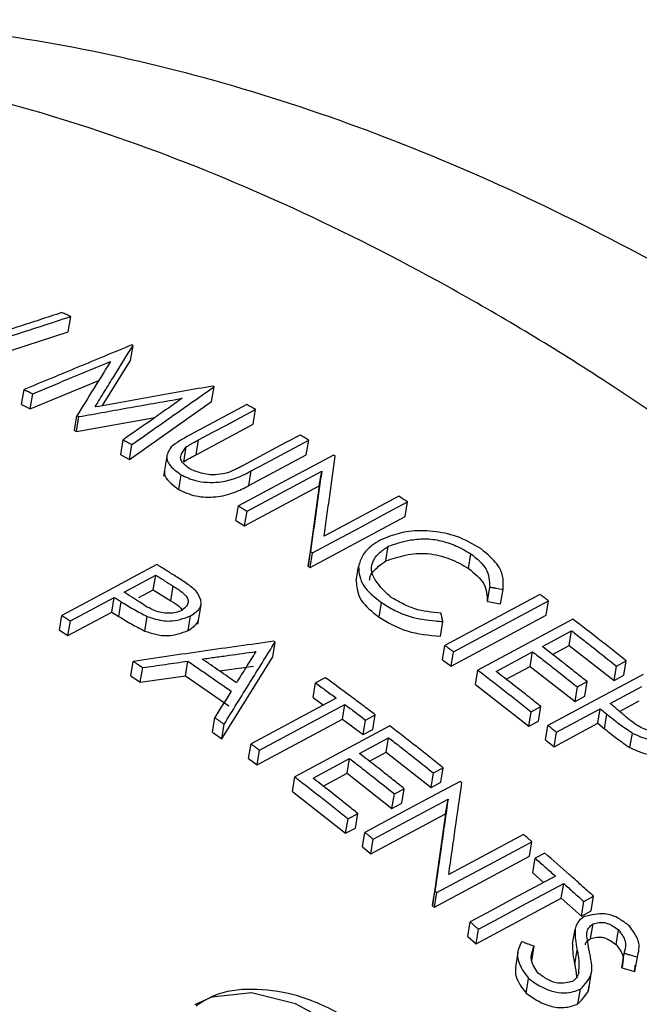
# Model space of a CAD drawing. Header units: inches. Extents: x 0.6 to 16.3, y 0.2 to 11.5.
# Tile 31 of 33: x 15.129 to 15.238, y 10.824 to 10.999. Entities that reach past the tile are written whole.
import ezdxf

# ---------------------------------------------------------------- set-up
doc = ezdxf.new("R2010")
doc.units = ezdxf.units.IN
doc.header["$MEASUREMENT"] = 0

msp = doc.modelspace()

# ---------------------------------------------------------------- linework, layer by layer
at = {"color": 7, "linetype": 'Continuous', "lineweight": 25}
for p, q in [((15.13713, 10.94338), (15.13757, 10.94606)), ((15.1157, 10.9364), (15.13713, 10.94338)), ((15.14816, 10.93828), (15.1486, 10.94093)), ((15.1432, 10.93029), (15.14816, 10.93828)), ((15.1304, 10.92974), (15.14253, 10.93476)), ((15.12886, 10.93048), (15.1293, 10.93313)), ((15.1625, 10.931), (15.16294, 10.93363)), ((15.1304, 10.92974), (15.13084, 10.93239)), ((15.14795, 10.92078), (15.1625, 10.931)), ((15.12886, 10.93048), (15.1304, 10.92974)), ((15.16982, 10.92701), (15.17025, 10.92962)), ((15.13824, 10.92587), (15.13867, 10.92851)), ((15.13858, 10.9257), (15.13902, 10.92834)), ((15.13858, 10.9257), (15.15244, 10.92817)), ((15.13824, 10.92587), (15.13859, 10.9257)), ((15.15975, 10.92161), (15.16982, 10.92701)), ((15.14641, 10.92161), (15.14684, 10.92424)), ((15.15975, 10.92161), (15.16018, 10.92422)), ((15.17925, 10.92158), (15.17968, 10.92418)), ((15.14795, 10.92078), (15.14839, 10.9234)), ((15.15758, 10.92037), (15.15801, 10.92299)), ((15.14641, 10.92161), (15.14795, 10.92078)), ((15.15459, 10.92132), (15.15401, 10.91779)), ((15.16909, 10.91614), (15.17925, 10.92158)), ((15.16909, 10.91614), (15.16952, 10.91874)), ((15.15669, 10.91543), (15.15712, 10.91804)), ((15.18155, 10.91608), (15.18198, 10.91867)), ((15.16833, 10.909), (15.18155, 10.91608)), ((15.18155, 10.91608), (15.17957, 10.90188)), ((15.1668, 10.90994), (15.16723, 10.91254)), ((15.19674, 10.91067), (15.19717, 10.91325)), ((15.16833, 10.909), (15.16876, 10.9116)), ((15.17992, 10.90165), (15.19674, 10.91067)), ((15.1668, 10.90994), (15.16833, 10.909)), ((15.19332, 10.90282), (15.19375, 10.9054)), ((15.17957, 10.90188), (15.18, 10.90447)), ((15.17992, 10.90165), (15.18034, 10.90424)), ((15.20796, 10.90149), (15.20839, 10.90406)), ((15.17957, 10.90188), (15.17992, 10.90165)), ((15.18807, 10.89924), (15.1885, 10.90182)), ((15.147, 10.89728), (15.1526, 10.90029)), ((15.15218, 10.89769), (15.1526, 10.90029)), ((15.15529, 10.89573), (15.15572, 10.89832)), ((15.2113, 10.89561), (15.21172, 10.89818)), ((15.13751, 10.8922), (15.14527, 10.89636)), ((15.14484, 10.89376), (15.14527, 10.89636)), ((15.1496, 10.89631), (15.15218, 10.89769)), ((15.15218, 10.89769), (15.15529, 10.89573)), ((15.2206, 10.89688), (15.20377, 10.88786)), ((15.21363, 10.89519), (15.21406, 10.89776)), ((15.14606, 10.893), (15.14649, 10.89559)), ((15.16005, 10.89162), (15.16062, 10.89506)), ((15.19212, 10.89285), (15.19255, 10.89543)), ((15.20528, 10.88674), (15.22211, 10.89575)), ((15.2113, 10.89561), (15.21363, 10.89519)), ((15.22169, 10.89318), (15.22211, 10.89575)), ((15.13555, 10.89055), (15.13598, 10.89315)), ((15.13708, 10.8896), (15.14484, 10.89376)), ((15.14484, 10.89376), (15.14606, 10.893)), ((15.15068, 10.89039), (15.15111, 10.89298)), ((15.15834, 10.89048), (15.15877, 10.89307)), ((15.20486, 10.88417), (15.22169, 10.89318)), ((15.13708, 10.8896), (15.13751, 10.8922)), ((15.20299, 10.88949), (15.20342, 10.89206)), ((15.22642, 10.8925), (15.20959, 10.88349)), ((15.13555, 10.89055), (15.13708, 10.8896)), ((15.22102, 10.88765), (15.2262, 10.89043)), ((15.22577, 10.88785), (15.2262, 10.89043)), ((15.1733, 10.88586), (15.17373, 10.88844)), ((15.20335, 10.88529), (15.20377, 10.88786)), ((15.22281, 10.88626), (15.22577, 10.88785)), ((15.22577, 10.88785), (15.2337, 10.88164)), ((15.16428, 10.87133), (15.1733, 10.88586)), ((15.20486, 10.88417), (15.20528, 10.88674)), ((15.21282, 10.88326), (15.21929, 10.88673)), ((15.21887, 10.88415), (15.21929, 10.88673)), ((15.14821, 10.88245), (15.14864, 10.88503)), ((15.14987, 10.88134), (15.1503, 10.88392)), ((15.15785, 10.88249), (15.15827, 10.88507)), ((15.16387, 10.88334), (15.1699, 10.88419)), ((15.20335, 10.88529), (15.20486, 10.88417)), ((15.21461, 10.88187), (15.21887, 10.88415)), ((15.21887, 10.88415), (15.2268, 10.87794)), ((15.2337, 10.88164), (15.23412, 10.88421)), ((15.23412, 10.88421), (15.23585, 10.88514)), ((15.23542, 10.88256), (15.23585, 10.88514)), ((15.14821, 10.88245), (15.14987, 10.88134)), ((15.14987, 10.88134), (15.15785, 10.88249)), ((15.15785, 10.88249), (15.16553, 10.87718)), ((15.18261, 10.88214), (15.18089, 10.88121)), ((15.20917, 10.88091), (15.20959, 10.88349)), ((15.23884, 10.88273), (15.22202, 10.87371)), ((15.2337, 10.88164), (15.23542, 10.88256)), ((15.18046, 10.87864), (15.18089, 10.88121)), ((15.20917, 10.88091), (15.2186, 10.87354)), ((15.2268, 10.87794), (15.22722, 10.88051)), ((15.22722, 10.88051), (15.22895, 10.88144)), ((15.22852, 10.87886), (15.22895, 10.88144)), ((15.233, 10.87759), (15.2386, 10.8806)), ((15.18046, 10.87864), (15.18229, 10.8773)), ((15.2268, 10.87794), (15.22852, 10.87886)), ((15.18456, 10.87852), (15.16947, 10.87043)), ((15.17098, 10.86931), (15.18607, 10.8774)), ((15.18565, 10.87483), (15.18607, 10.8774)), ((15.21903, 10.87611), (15.22075, 10.87704)), ((15.22033, 10.87447), (15.22075, 10.87704)), ((15.2347, 10.87616), (15.23818, 10.87802)), ((15.18974, 10.87465), (15.19146, 10.87558)), ((15.19104, 10.873), (15.19146, 10.87558)), ((15.2186, 10.87354), (15.21903, 10.87611)), ((15.22351, 10.8725), (15.23127, 10.87666)), ((15.23085, 10.87409), (15.23127, 10.87666)), ((15.23203, 10.87312), (15.23246, 10.87569)), ((15.16263, 10.87251), (15.16306, 10.87509)), ((15.16428, 10.87133), (15.16471, 10.8739)), ((15.17055, 10.86673), (15.18565, 10.87483)), ((15.19404, 10.87361), (15.17723, 10.86458)), ((15.18565, 10.87483), (15.18931, 10.87208)), ((15.18931, 10.87208), (15.18974, 10.87465)), ((15.2186, 10.87354), (15.22033, 10.87447)), ((15.22159, 10.87114), (15.22202, 10.87371)), ((15.22309, 10.86992), (15.23085, 10.87409)), ((15.23085, 10.87409), (15.23203, 10.87312)), ((15.16263, 10.87251), (15.16428, 10.87133)), ((15.18931, 10.87208), (15.19104, 10.873)), ((15.22309, 10.86992), (15.22351, 10.8725)), ((15.23653, 10.86977), (15.23695, 10.87234)), ((15.16904, 10.86785), (15.16947, 10.87043)), ((15.18864, 10.86875), (15.19382, 10.87152)), ((15.1934, 10.86895), (15.19382, 10.87152)), ((15.22159, 10.87114), (15.22309, 10.86992)), ((15.17055, 10.86673), (15.17098, 10.86931)), ((15.19042, 10.86736), (15.1934, 10.86895)), ((15.1934, 10.86895), (15.20132, 10.8627)), ((15.16904, 10.86785), (15.17055, 10.86673)), ((15.18045, 10.86435), (15.18692, 10.86782)), ((15.18649, 10.86525), (15.18692, 10.86782)), ((15.18223, 10.86296), (15.18649, 10.86525)), ((15.18649, 10.86525), (15.19441, 10.85901)), ((15.20132, 10.8627), (15.20174, 10.86528)), ((15.20174, 10.86528), (15.20347, 10.8662)), ((15.20304, 10.86363), (15.20347, 10.8662)), ((15.1768, 10.86201), (15.17723, 10.86458)), ((15.20132, 10.8627), (15.20304, 10.86363)), ((15.1768, 10.86201), (15.18621, 10.85461)), ((15.19441, 10.85901), (15.19484, 10.86158)), ((15.19484, 10.86158), (15.19657, 10.8625)), ((15.19614, 10.85993), (15.19657, 10.8625)), ((15.19111, 10.85356), (15.20433, 10.86063)), ((15.19441, 10.85901), (15.19614, 10.85993)), ((15.2039, 10.85806), (15.20433, 10.86063)), ((15.18664, 10.85719), (15.18837, 10.85811)), ((15.18794, 10.85554), (15.18837, 10.85811)), ((15.19069, 10.85098), (15.2039, 10.85806)), ((15.2039, 10.85806), (15.20158, 10.84181)), ((15.18621, 10.85461), (15.18664, 10.85719)), ((15.18621, 10.85461), (15.18794, 10.85554)), ((15.1892, 10.8522), (15.18962, 10.85477)), ((15.19069, 10.85098), (15.19111, 10.85356)), ((15.21874, 10.85054), (15.21917, 10.85312)), ((15.1892, 10.8522), (15.19069, 10.85098)), ((15.22148, 10.8511), (15.21976, 10.85018)), ((15.20192, 10.84152), (15.21874, 10.85054)), ((15.21933, 10.8476), (15.21976, 10.85018)), ((15.21933, 10.8476), (15.22124, 10.84591)), ((15.22437, 10.84314), (15.2248, 10.84573)), ((15.20158, 10.84181), (15.20201, 10.84439)), ((15.20192, 10.84152), (15.20235, 10.8441)), ((15.20928, 10.83505), (15.22437, 10.84314)), ((15.22437, 10.84314), (15.22792, 10.83994)), ((15.22792, 10.83994), (15.22835, 10.84253)), ((15.22835, 10.84253), (15.23008, 10.84345)), ((15.22965, 10.84087), (15.23008, 10.84345)), ((15.20158, 10.84181), (15.20192, 10.84152)), ((15.22792, 10.83994), (15.22965, 10.84087)), ((15.20781, 10.83635), (15.20824, 10.83894)), ((15.22956, 10.83598), (15.22999, 10.83857)), ((15.20928, 10.83505), (15.20971, 10.83763)), ((15.22638, 10.83507), (15.2268, 10.83766)), ((15.23406, 10.83492), (15.23449, 10.83751)), ((15.20781, 10.83635), (15.20928, 10.83505)), ((15.21667, 10.83348), (15.21624, 10.83089)), ((15.21913, 10.83203), (15.21956, 10.83461)), ((15.22674, 10.83139), (15.22717, 10.83398)), ((15.23506, 10.8308), (15.23549, 10.83339)), ((15.2374, 10.83012), (15.23783, 10.83271)), ((15.22916, 10.82668), (15.22972, 10.83007)), ((15.23506, 10.8308), (15.2374, 10.83012)), ((15.2374, 10.83012), (15.23747, 10.83125)), ((15.21816, 10.82631), (15.21859, 10.8289)), ((15.22732, 10.82441), (15.22775, 10.82701))]:
    msp.add_line(p, q, dxfattribs=at)
at = {"color": 7, "linetype": 'Continuous', "lineweight": 25, "flags": 128}
for points in [[(15.16872, 10.93048), (15.16618, 10.92912), (15.16364, 10.92776), (15.1611, 10.9264), (15.15856, 10.92504)], [(15.16018, 10.92422), (15.1627, 10.92557), (15.16522, 10.92692), (15.16773, 10.92827), (15.17025, 10.92962)], [(15.17815, 10.92509), (15.17563, 10.92374), (15.17311, 10.92239), (15.16807, 10.91969)], [(15.16952, 10.91874), (15.17206, 10.9201), (15.1746, 10.92146), (15.17714, 10.92282), (15.17968, 10.92418)], [(15.18406, 10.92155), (15.17985, 10.91929), (15.17565, 10.91704), (15.17144, 10.91479), (15.16723, 10.91254)], [(15.16876, 10.9116), (15.17207, 10.91337), (15.17537, 10.91514), (15.17867, 10.91691), (15.18198, 10.91867)], [(15.19564, 10.91425), (15.19233, 10.91248), (15.18902, 10.9107), (15.18571, 10.90893), (15.1824, 10.90716)], [(15.18034, 10.90424), (15.18455, 10.90649), (15.18876, 10.90874), (15.19296, 10.911), (15.19717, 10.91325)], [(15.1528, 10.90216), (15.14859, 10.89991), (15.14439, 10.89765), (15.14018, 10.8954), (15.13598, 10.89315)], [(15.20645, 10.86379), (15.20225, 10.86153), (15.19804, 10.85928), (15.19383, 10.85703), (15.18962, 10.85477)], [(15.21769, 10.85439), (15.21438, 10.85261), (15.21107, 10.85084), (15.20776, 10.84906), (15.20445, 10.84729)], [(15.20235, 10.8441), (15.20655, 10.84635), (15.21076, 10.84861), (15.21496, 10.85086), (15.21917, 10.85312)], [(15.22333, 10.84703), (15.21956, 10.84501), (15.21578, 10.84298), (15.21201, 10.84096), (15.20824, 10.83894)], [(15.20971, 10.83763), (15.21348, 10.83965), (15.21725, 10.84168), (15.22102, 10.8437), (15.2248, 10.84573)]]:
    msp.add_lwpolyline(points, dxfattribs=at)
at = {"color": 8, "linetype": 'Continuous', "lineweight": 25, "flags": 128}
msp.add_lwpolyline([(15.20523, 10.74503), (15.21019, 10.74954), (15.21342, 10.75626), (15.21469, 10.76477), (15.21394, 10.77453), (15.2112, 10.78493), (15.20665, 10.7953), (15.20057, 10.80501), (15.19335, 10.81344), (15.18544, 10.82006), (15.17733, 10.82445), (15.16954, 10.82635), (15.16256, 10.82562), (15.15949, 10.82427)], dxfattribs=at)
at = {"color": 7, "linetype": 'Continuous', "lineweight": 25}
for points, knots in [([(15.56987, 10.34713), (15.57022, 10.3495), (15.57191, 10.36101), (15.57344, 10.38234), (15.57373, 10.41139), (15.57194, 10.44128), (15.56821, 10.47179), (15.56258, 10.50272), (15.55512, 10.5339), (15.5459, 10.56517), (15.53501, 10.59637), (15.52252, 10.62737), (15.5085, 10.65803), (15.49303, 10.68821), (15.4762, 10.71777), (15.45809, 10.74657), (15.43878, 10.77448), (15.41835, 10.80137), (15.3969, 10.82711), (15.3745, 10.85156), (15.35124, 10.8746), (15.32721, 10.89611), (15.30247, 10.91597), (15.27712, 10.93404), (15.25124, 10.95019), (15.22492, 10.96429), (15.19829, 10.97617), (15.17153, 10.98569), (15.14483, 10.9927), (15.11844, 10.99712), (15.09259, 10.99889), (15.06754, 10.99802), (15.04346, 10.99463), (15.02061, 10.98865), (15.00269, 10.98223), (14.99288, 10.977), (14.98984, 10.97538)], [0, 0, 0, 0, 0.007995, 0.03876, 0.069686, 0.100784, 0.131921, 0.163009, 0.194009, 0.22491, 0.255713, 0.28643, 0.317076, 0.347671, 0.378236, 0.408793, 0.439362, 0.46996, 0.500611, 0.531336, 0.562159, 0.5931, 0.624178, 0.655404, 0.686776, 0.718272, 0.749833, 0.781323, 0.812586, 0.843434, 0.873691, 0.903237, 0.932038, 0.960141, 0.98766, 1, 1, 1, 1]), ([(15.136, 10.94675), (15.1347, 10.94633), (15.1321, 10.94548), (15.1269, 10.94379), (15.123, 10.94252), (15.1204, 10.94167)], [0, 0, 0, 0, 0.250017, 0.500033, 1, 1, 1, 1]), ([(15.13757, 10.94606), (15.13744, 10.94612), (15.13718, 10.94623), (15.13666, 10.94647), (15.13627, 10.94664), (15.136, 10.94675)], [0, 0, 0, 0, 0.250153, 0.500306, 1, 1, 1, 1]), ([(15.11615, 10.93909), (15.11793, 10.93967), (15.12151, 10.94084), (15.12865, 10.94316), (15.134, 10.9449), (15.13757, 10.94606)], [0, 0, 0, 0, 0.250021, 0.500042, 1, 1, 1, 1]), ([(15.14838, 10.94104), (15.14679, 10.94038), (15.14361, 10.93907), (15.13725, 10.93643), (15.13248, 10.93445), (15.1293, 10.93313)], [0, 0, 0, 0, 0.250003, 0.500007, 1, 1, 1, 1]), ([(15.14186, 10.93005), (15.14242, 10.93096), (15.14354, 10.93279), (15.14579, 10.93643), (15.14747, 10.93913), (15.1486, 10.94093)], [0, 0, 0, 0, 0.2500309, 0.5000618, 1, 1, 1, 1]), ([(15.1486, 10.94093), (15.14858, 10.94094), (15.14854, 10.94096), (15.14847, 10.941), (15.14842, 10.94102), (15.14838, 10.94104)], [0, 0, 0, 0, 0.250115, 0.50023, 1, 1, 1, 1]), ([(15.13084, 10.93239), (15.13199, 10.93287), (15.13428, 10.93382), (15.13887, 10.93572), (15.14231, 10.93714), (15.14461, 10.93809)], [0, 0, 0, 0, 0.250002, 0.500004, 1, 1, 1, 1]), ([(15.14461, 10.93809), (15.14411, 10.93729), (15.14312, 10.93571), (15.14114, 10.93252), (15.13966, 10.93012), (15.13867, 10.92851)], [0, 0, 0, 0, 0.250072, 0.500143, 1, 1, 1, 1]), ([(15.1293, 10.93313), (15.12942, 10.93307), (15.12968, 10.93295), (15.1302, 10.9327), (15.13058, 10.93252), (15.13084, 10.93239)], [0, 0, 0, 0, 0.25012, 0.50024, 1, 1, 1, 1]), ([(15.16271, 10.93375), (15.16097, 10.93345), (15.1575, 10.93284), (15.15055, 10.93161), (15.14533, 10.93067), (15.14186, 10.93005)], [0, 0, 0, 0, 0.250011, 0.500021, 1, 1, 1, 1]), ([(15.14839, 10.9234), (15.1496, 10.92425), (15.15202, 10.92596), (15.15687, 10.92937), (15.16051, 10.93193), (15.16294, 10.93363)], [0, 0, 0, 0, 0.250009, 0.500018, 1, 1, 1, 1]), ([(15.16294, 10.93363), (15.16292, 10.93364), (15.16288, 10.93366), (15.16281, 10.9337), (15.16275, 10.93373), (15.16271, 10.93375)], [0, 0, 0, 0, 0.2500762, 0.5001523, 1, 1, 1, 1]), ([(15.13902, 10.92834), (15.14055, 10.92861), (15.14359, 10.92916), (15.14969, 10.93025), (15.15426, 10.93105), (15.15731, 10.93159)], [0, 0, 0, 0, 0.250049, 0.500098, 1, 1, 1, 1]), ([(15.15731, 10.93159), (15.15644, 10.93098), (15.15469, 10.92975), (15.1512, 10.9273), (15.14859, 10.92546), (15.14684, 10.92424)], [0, 0, 0, 0, 0.250008, 0.500015, 1, 1, 1, 1]), ([(15.17025, 10.92962), (15.17013, 10.92969), (15.16987, 10.92984), (15.16936, 10.93012), (15.16897, 10.93034), (15.16872, 10.93048)], [0, 0, 0, 0, 0.250064, 0.500127, 1, 1, 1, 1]), ([(15.13867, 10.92851), (15.1387, 10.9285), (15.13876, 10.92847), (15.13888, 10.92841), (15.13896, 10.92837), (15.13902, 10.92834)], [0, 0, 0, 0, 0.250094, 0.500188, 1, 1, 1, 1]), ([(15.14684, 10.92424), (15.14697, 10.92417), (15.14723, 10.92403), (15.14774, 10.92375), (15.14813, 10.92354), (15.14839, 10.9234)], [0, 0, 0, 0, 0.250074, 0.500148, 1, 1, 1, 1]), ([(15.15856, 10.92504), (15.15826, 10.92488), (15.15767, 10.92456), (15.15654, 10.92389), (15.15581, 10.92334), (15.15532, 10.92297)], [0, 0, 0, 0, 0.250274, 0.500654, 1, 1, 1, 1]), ([(15.15801, 10.92299), (15.15818, 10.92309), (15.15853, 10.92331), (15.15924, 10.92373), (15.1598, 10.92403), (15.16018, 10.92422)], [0, 0, 0, 0, 0.250081, 0.500178, 1, 1, 1, 1]), ([(15.17968, 10.92418), (15.17955, 10.92426), (15.1793, 10.92441), (15.17878, 10.92471), (15.1784, 10.92494), (15.17815, 10.92509)], [0, 0, 0, 0, 0.250045, 0.500091, 1, 1, 1, 1]), ([(15.15532, 10.92297), (15.1549, 10.92229), (15.15429, 10.92129), (15.15509, 10.91951), (15.1563, 10.91864), (15.15712, 10.91804)], [0, 0, 0, 0, 0.40087, 0.594598, 1, 1, 1, 1]), ([(15.15876, 10.91902), (15.15815, 10.91946), (15.15729, 10.92008), (15.15691, 10.92116), (15.15728, 10.92204), (15.15775, 10.92265), (15.15801, 10.92299)], [0, 0, 0, 0, 0.368063, 0.526608, 0.739943, 1, 1, 1, 1]), ([(15.15758, 10.92037), (15.15792, 10.92059), (15.15862, 10.92101), (15.15937, 10.92141), (15.15975, 10.92161)], [0, 0, 0, 0, 0.5, 1, 1, 1, 1]), ([(15.1824, 10.90716), (15.18256, 10.90835), (15.1829, 10.91075), (15.18356, 10.9155), (15.18405, 10.91901), (15.18438, 10.92135)], [0, 0, 0, 0, 0.250022, 0.500044, 1, 1, 1, 1]), ([(15.18438, 10.92135), (15.18435, 10.92137), (15.1843, 10.9214), (15.18419, 10.92146), (15.18411, 10.92151), (15.18406, 10.92155)], [0, 0, 0, 0, 0.2500359, 0.5000718, 1, 1, 1, 1]), ([(15.15418, 10.91869), (15.15416, 10.91861), (15.15409, 10.91831), (15.15429, 10.91755), (15.15522, 10.91653), (15.1562, 10.9158), (15.15669, 10.91543)], [0, 0, 0, 0, 0.071575, 0.257227, 0.628699, 1, 1, 1, 1]), ([(15.15712, 10.91804), (15.15792, 10.91766), (15.15928, 10.91702), (15.1617, 10.91666), (15.16407, 10.91673), (15.16687, 10.91737), (15.16854, 10.91824), (15.16952, 10.91874)], [0, 0, 0, 0, 0.2138174, 0.3608374, 0.5069851, 0.7124923, 1, 1, 1, 1]), ([(15.16528, 10.91839), (15.1647, 10.91828), (15.16372, 10.91808), (15.1622, 10.918), (15.16052, 10.91832), (15.15946, 10.91874), (15.15876, 10.91902)], [0, 0, 0, 0, 0.269676, 0.456345, 0.644276, 1, 1, 1, 1]), ([(15.16807, 10.91969), (15.16785, 10.91957), (15.16741, 10.91934), (15.16651, 10.91889), (15.16577, 10.91859), (15.16528, 10.91839)], [0, 0, 0, 0, 0.250298, 0.500656, 1, 1, 1, 1]), ([(15.18198, 10.91867), (15.18181, 10.9175), (15.18148, 10.91517), (15.18082, 10.91045), (15.18033, 10.90686), (15.18, 10.90447)], [0, 0, 0, 0, 0.250021, 0.500042, 1, 1, 1, 1]), ([(15.15669, 10.91543), (15.15764, 10.91499), (15.15907, 10.91433), (15.16147, 10.91407), (15.16384, 10.91414), (15.16656, 10.91482), (15.16825, 10.9157), (15.16909, 10.91614)], [0, 0, 0, 0, 0.249195, 0.374363, 0.499533, 0.749848, 1, 1, 1, 1]), ([(15.19717, 10.91325), (15.19704, 10.91334), (15.19678, 10.9135), (15.19628, 10.91384), (15.19589, 10.91408), (15.19564, 10.91425)], [0, 0, 0, 0, 0.25002, 0.50004, 1, 1, 1, 1]), ([(15.16723, 10.91254), (15.16736, 10.91246), (15.16761, 10.9123), (15.16812, 10.91199), (15.16851, 10.91176), (15.16876, 10.9116)], [0, 0, 0, 0, 0.250036, 0.500071, 1, 1, 1, 1]), ([(15.19234, 10.90649), (15.19182, 10.90617), (15.19054, 10.9054), (15.18908, 10.90384), (15.18869, 10.90249), (15.1885, 10.90182)], [0, 0, 0, 0, 0.2530945, 0.62738, 1, 1, 1, 1]), ([(15.21021, 10.90492), (15.20881, 10.90575), (15.20631, 10.90725), (15.20165, 10.90815), (15.19745, 10.90823), (15.19446, 10.90736), (15.1929, 10.90672), (15.19234, 10.90649)], [0, 0, 0, 0, 0.268944, 0.483557, 0.698015, 0.891281, 1, 1, 1, 1]), ([(15.19375, 10.9054), (15.19494, 10.9058), (15.19692, 10.90646), (15.20018, 10.90684), (15.20307, 10.90646), (15.20588, 10.9055), (15.2075, 10.90457), (15.20839, 10.90406)], [0, 0, 0, 0, 0.265238, 0.441686, 0.618989, 0.790998, 1, 1, 1, 1]), ([(15.19426, 10.89636), (15.19342, 10.89714), (15.19196, 10.8985), (15.19069, 10.90067), (15.19078, 10.90259), (15.19199, 10.90418), (15.19317, 10.90499), (15.19375, 10.9054)], [0, 0, 0, 0, 0.260228, 0.455232, 0.651554, 0.826774, 1, 1, 1, 1]), ([(15.21406, 10.89776), (15.2141, 10.8984), (15.21417, 10.89967), (15.21351, 10.90194), (15.21171, 10.90363), (15.21049, 10.90468), (15.21021, 10.90492)], [0, 0, 0, 0, 0.253704, 0.509902, 0.884601, 1, 1, 1, 1]), ([(15.18, 10.90447), (15.18003, 10.90445), (15.18008, 10.90441), (15.1802, 10.90433), (15.18029, 10.90428), (15.18034, 10.90424)], [0, 0, 0, 0, 0.250019, 0.500037, 1, 1, 1, 1]), ([(15.19332, 10.90282), (15.19445, 10.90319), (15.19614, 10.90375), (15.19868, 10.90416), (15.20071, 10.90415), (15.20273, 10.90381), (15.20528, 10.90301), (15.20689, 10.9021), (15.20796, 10.90149)], [0, 0, 0, 0, 0.250196, 0.374954, 0.499878, 0.624473, 0.749334, 1, 1, 1, 1]), ([(15.20839, 10.90406), (15.20942, 10.90322), (15.21101, 10.90192), (15.21163, 10.89981), (15.21169, 10.89873), (15.21172, 10.89818)], [0, 0, 0, 0, 0.475986, 0.733193, 1, 1, 1, 1]), ([(15.15614, 10.90007), (15.15586, 10.90025), (15.15531, 10.9006), (15.15419, 10.9013), (15.15336, 10.90182), (15.1528, 10.90216)], [0, 0, 0, 0, 0.250033, 0.500067, 1, 1, 1, 1]), ([(15.1885, 10.90182), (15.18853, 10.90125), (15.1886, 10.90012), (15.18951, 10.89783), (15.19134, 10.89638), (15.19255, 10.89543)], [0, 0, 0, 0, 0.253359, 0.508857, 1, 1, 1, 1]), ([(15.19046, 10.89942), (15.19046, 10.89954), (15.19048, 10.90007), (15.19124, 10.90133), (15.19249, 10.90222), (15.19332, 10.90282)], [0, 0, 0, 0, 0.0862293, 0.3902682, 1, 1, 1, 1]), ([(15.20796, 10.90149), (15.20902, 10.9006), (15.21117, 10.8988), (15.21125, 10.89668), (15.2113, 10.89561)], [0, 0, 0, 0, 0.496277, 1, 1, 1, 1]), ([(15.1526, 10.90029), (15.15286, 10.90012), (15.15338, 10.8998), (15.15442, 10.89915), (15.1552, 10.89865), (15.15572, 10.89832)], [0, 0, 0, 0, 0.250031, 0.500062, 1, 1, 1, 1]), ([(15.15977, 10.89747), (15.15949, 10.8977), (15.15894, 10.89816), (15.15777, 10.89905), (15.15679, 10.89967), (15.15614, 10.90007)], [0, 0, 0, 0, 0.25024, 0.500564, 1, 1, 1, 1]), ([(15.15572, 10.89832), (15.15628, 10.89798), (15.15723, 10.8974), (15.15815, 10.89645), (15.1584, 10.89565), (15.15823, 10.89488), (15.15769, 10.89441), (15.15732, 10.89412), (15.15724, 10.89406)], [0, 0, 0, 0, 0.279752, 0.476574, 0.635337, 0.767718, 0.946441, 1, 1, 1, 1]), ([(15.18807, 10.89924), (15.18818, 10.89809), (15.18841, 10.89578), (15.19089, 10.89382), (15.19212, 10.89285)], [0, 0, 0, 0, 0.501234, 1, 1, 1, 1]), ([(15.21172, 10.89818), (15.21192, 10.89815), (15.21231, 10.89808), (15.21309, 10.89794), (15.21367, 10.89783), (15.21406, 10.89776)], [0, 0, 0, 0, 0.250011, 0.500021, 1, 1, 1, 1]), ([(15.14527, 10.89636), (15.14537, 10.89629), (15.14558, 10.89617), (15.14598, 10.89591), (15.14629, 10.89572), (15.14649, 10.89559)], [0, 0, 0, 0, 0.25003, 0.500059, 1, 1, 1, 1]), ([(15.14995, 10.89538), (15.1497, 10.89554), (15.14921, 10.89586), (15.14823, 10.89649), (15.14749, 10.89697), (15.147, 10.89728)], [0, 0, 0, 0, 0.250031, 0.500062, 1, 1, 1, 1]), ([(15.15877, 10.89307), (15.15945, 10.89353), (15.16044, 10.8942), (15.16077, 10.8957), (15.16022, 10.89668), (15.15984, 10.89735), (15.15977, 10.89747)], [0, 0, 0, 0, 0.392612, 0.569809, 0.925286, 1, 1, 1, 1]), ([(15.2031, 10.89356), (15.2015, 10.89372), (15.19906, 10.89396), (15.19622, 10.89524), (15.19492, 10.89598), (15.19426, 10.89636)], [0, 0, 0, 0, 0.486069, 0.738845, 1, 1, 1, 1]), ([(15.22211, 10.89575), (15.22199, 10.89585), (15.22174, 10.89604), (15.22123, 10.89641), (15.22085, 10.89669), (15.2206, 10.89688)], [0, 0, 0, 0, 0.250002, 0.500004, 1, 1, 1, 1]), ([(15.14649, 10.89559), (15.14686, 10.89536), (15.14758, 10.89491), (15.14908, 10.89402), (15.1503, 10.8934), (15.15111, 10.89298)], [0, 0, 0, 0, 0.250191, 0.500446, 1, 1, 1, 1]), ([(15.15724, 10.89406), (15.15679, 10.89389), (15.15605, 10.8936), (15.15476, 10.8935), (15.15357, 10.89364), (15.15179, 10.89418), (15.15071, 10.89488), (15.14995, 10.89538)], [0, 0, 0, 0, 0.195898, 0.328385, 0.460051, 0.6176, 1, 1, 1, 1]), ([(15.15529, 10.89573), (15.15581, 10.89544), (15.15664, 10.89496), (15.15714, 10.89435), (15.15732, 10.89413)], [0, 0, 0, 0, 0.6250945, 1, 1, 1, 1]), ([(15.19255, 10.89543), (15.19331, 10.89495), (15.19485, 10.89401), (15.19802, 10.89267), (15.20105, 10.8923), (15.20298, 10.89211), (15.20342, 10.89206)], [0, 0, 0, 0, 0.253642, 0.509703, 0.889714, 1, 1, 1, 1]), ([(15.13598, 10.89315), (15.13611, 10.89307), (15.13636, 10.89291), (15.13687, 10.89259), (15.13725, 10.89235), (15.13751, 10.8922)], [0, 0, 0, 0, 0.250032, 0.500063, 1, 1, 1, 1]), ([(15.14606, 10.893), (15.14679, 10.89254), (15.14825, 10.89163), (15.14987, 10.89081), (15.15068, 10.89039)], [0, 0, 0, 0, 0.499966, 1, 1, 1, 1]), ([(15.15111, 10.89298), (15.15209, 10.89265), (15.1535, 10.89218), (15.15575, 10.89215), (15.15728, 10.89255), (15.1583, 10.8929), (15.15877, 10.89307)], [0, 0, 0, 0, 0.382509, 0.548749, 0.794402, 1, 1, 1, 1]), ([(15.19212, 10.89285), (15.19371, 10.89191), (15.19688, 10.89003), (15.20096, 10.88967), (15.20299, 10.88949)], [0, 0, 0, 0, 0.50019, 1, 1, 1, 1]), ([(15.20342, 10.89206), (15.20339, 10.89219), (15.20334, 10.89244), (15.20323, 10.89294), (15.20315, 10.89331), (15.2031, 10.89356)], [0, 0, 0, 0, 0.250014, 0.500028, 1, 1, 1, 1]), ([(15.15834, 10.89048), (15.15876, 10.89077), (15.1594, 10.89121), (15.15998, 10.8919), (15.16023, 10.89229), (15.16019, 10.8925), (15.16019, 10.89251)], [0, 0, 0, 0, 0.493246, 0.739969, 0.986587, 1, 1, 1, 1]), ([(15.23585, 10.88514), (15.23506, 10.88576), (15.2335, 10.88701), (15.23035, 10.88948), (15.22799, 10.89129), (15.22642, 10.8925)], [0, 0, 0, 0, 0.2500289, 0.5000578, 1, 1, 1, 1]), ([(15.15068, 10.89039), (15.15131, 10.89019), (15.15226, 10.88989), (15.15361, 10.88961), (15.15501, 10.88954), (15.15664, 10.88988), (15.15777, 10.89028), (15.15834, 10.89048)], [0, 0, 0, 0, 0.248081, 0.372546, 0.497921, 0.748072, 1, 1, 1, 1]), ([(15.2262, 10.89043), (15.22686, 10.88992), (15.22818, 10.88889), (15.23083, 10.88683), (15.2328, 10.88526), (15.23412, 10.88421)], [0, 0, 0, 0, 0.25002, 0.500041, 1, 1, 1, 1]), ([(15.17351, 10.88859), (15.17144, 10.8883), (15.16729, 10.88772), (15.159, 10.88655), (15.15278, 10.88564), (15.14864, 10.88503)], [0, 0, 0, 0, 0.2500008, 0.5000016, 1, 1, 1, 1]), ([(15.16471, 10.8739), (15.16546, 10.87512), (15.16697, 10.87756), (15.16997, 10.88241), (15.17223, 10.88603), (15.17373, 10.88844)], [0, 0, 0, 0, 0.250004, 0.500008, 1, 1, 1, 1]), ([(15.17373, 10.88844), (15.17371, 10.88845), (15.17367, 10.88848), (15.1736, 10.88853), (15.17355, 10.88857), (15.17351, 10.88859)], [0, 0, 0, 0, 0.250007, 0.500015, 1, 1, 1, 1]), ([(15.20377, 10.88786), (15.2039, 10.88777), (15.20415, 10.88758), (15.20465, 10.88721), (15.20503, 10.88693), (15.20528, 10.88674)], [0, 0, 0, 0, 0.250002, 0.500004, 1, 1, 1, 1]), ([(15.22895, 10.88144), (15.22829, 10.88196), (15.22697, 10.88301), (15.22433, 10.88509), (15.22234, 10.88663), (15.22102, 10.88765)], [0, 0, 0, 0, 0.25002, 0.500041, 1, 1, 1, 1]), ([(15.16082, 10.88544), (15.16162, 10.88555), (15.1632, 10.88577), (15.16637, 10.88622), (15.16874, 10.88655), (15.17032, 10.88677)], [0, 0, 0, 0, 0.250019, 0.500038, 1, 1, 1, 1]), ([(15.17032, 10.88677), (15.17003, 10.88631), (15.16946, 10.88539), (15.16831, 10.88355), (15.16745, 10.88217), (15.16688, 10.88124)], [0, 0, 0, 0, 0.250022, 0.500044, 1, 1, 1, 1]), ([(15.21929, 10.88673), (15.21996, 10.88622), (15.22128, 10.88519), (15.22392, 10.88313), (15.2259, 10.88156), (15.22722, 10.88051)], [0, 0, 0, 0, 0.25002, 0.500041, 1, 1, 1, 1]), ([(15.14864, 10.88503), (15.14878, 10.88494), (15.14905, 10.88476), (15.14961, 10.88439), (15.15002, 10.88411), (15.1503, 10.88392)], [0, 0, 0, 0, 0.250016, 0.500033, 1, 1, 1, 1]), ([(15.1503, 10.88392), (15.15096, 10.88402), (15.15229, 10.88421), (15.15495, 10.8846), (15.15694, 10.88488), (15.15827, 10.88507)], [0, 0, 0, 0, 0.2500157, 0.5000315, 1, 1, 1, 1]), ([(15.15827, 10.88507), (15.15891, 10.88464), (15.16019, 10.88376), (15.16276, 10.882), (15.16467, 10.88065), (15.16595, 10.87976)], [0, 0, 0, 0, 0.250027, 0.500055, 1, 1, 1, 1]), ([(15.16688, 10.88124), (15.16637, 10.8816), (15.16537, 10.8823), (15.16335, 10.88371), (15.16183, 10.88475), (15.16082, 10.88544)], [0, 0, 0, 0, 0.25002, 0.500041, 1, 1, 1, 1]), ([(15.19146, 10.87558), (15.19073, 10.87613), (15.18925, 10.87724), (15.18631, 10.87944), (15.18409, 10.88106), (15.18261, 10.88214)], [0, 0, 0, 0, 0.250026, 0.500053, 1, 1, 1, 1]), ([(15.20959, 10.88349), (15.21038, 10.88288), (15.21196, 10.88167), (15.2151, 10.87923), (15.21746, 10.87736), (15.21903, 10.87611)], [0, 0, 0, 0, 0.250029, 0.500058, 1, 1, 1, 1]), ([(15.22075, 10.87704), (15.22009, 10.87757), (15.21878, 10.87862), (15.21613, 10.8807), (15.21415, 10.88223), (15.21282, 10.88326)], [0, 0, 0, 0, 0.25002, 0.500041, 1, 1, 1, 1]), ([(15.18089, 10.88121), (15.1812, 10.88099), (15.18181, 10.88054), (15.18303, 10.87965), (15.18395, 10.87897), (15.18456, 10.87852)], [0, 0, 0, 0, 0.250007, 0.500014, 1, 1, 1, 1]), ([(15.16595, 10.87976), (15.16571, 10.87937), (15.16523, 10.87859), (15.16426, 10.87704), (15.16354, 10.87587), (15.16306, 10.87509)], [0, 0, 0, 0, 0.250018, 0.500037, 1, 1, 1, 1]), ([(15.18607, 10.8774), (15.18638, 10.87717), (15.18699, 10.87672), (15.18821, 10.8758), (15.18913, 10.87511), (15.18974, 10.87465)], [0, 0, 0, 0, 0.250005, 0.50001, 1, 1, 1, 1]), ([(15.23586, 10.87518), (15.23563, 10.87538), (15.23515, 10.87579), (15.23419, 10.87659), (15.23347, 10.87719), (15.233, 10.87759)], [0, 0, 0, 0, 0.250005, 0.50001, 1, 1, 1, 1]), ([(15.23127, 10.87666), (15.23137, 10.87658), (15.23157, 10.87642), (15.23196, 10.8761), (15.23226, 10.87585), (15.23246, 10.87569)], [0, 0, 0, 0, 0.2500024, 0.5000047, 1, 1, 1, 1]), ([(15.23246, 10.87569), (15.23281, 10.8754), (15.23352, 10.87482), (15.23498, 10.87368), (15.23616, 10.87288), (15.23695, 10.87234)], [0, 0, 0, 0, 0.250169, 0.500403, 1, 1, 1, 1]), ([(15.24303, 10.8731), (15.24259, 10.87294), (15.24185, 10.87267), (15.24059, 10.87265), (15.23941, 10.87291), (15.23767, 10.87365), (15.23661, 10.87455), (15.23586, 10.87518)], [0, 0, 0, 0, 0.194784, 0.327024, 0.458464, 0.615719, 1, 1, 1, 1]), ([(15.16306, 10.87509), (15.1632, 10.87499), (15.16347, 10.87479), (15.16402, 10.8744), (15.16443, 10.8741), (15.16471, 10.8739)], [0, 0, 0, 0, 0.250005, 0.50001, 1, 1, 1, 1]), ([(15.20347, 10.8662), (15.20268, 10.86683), (15.20112, 10.86808), (15.19798, 10.87056), (15.19562, 10.87239), (15.19404, 10.87361)], [0, 0, 0, 0, 0.250029, 0.500057, 1, 1, 1, 1]), ([(15.22202, 10.87371), (15.22214, 10.87361), (15.22239, 10.87341), (15.22289, 10.873), (15.22326, 10.8727), (15.22351, 10.8725)], [0, 0, 0, 0, 0.250002, 0.500004, 1, 1, 1, 1]), ([(15.23203, 10.87312), (15.23274, 10.87254), (15.23416, 10.87137), (15.23574, 10.8703), (15.23653, 10.86977)], [0, 0, 0, 0, 0.499966, 1, 1, 1, 1]), ([(15.23695, 10.87234), (15.23791, 10.87189), (15.23929, 10.87124), (15.24149, 10.87104), (15.24302, 10.87137), (15.24404, 10.8717), (15.24452, 10.87185)], [0, 0, 0, 0, 0.380716, 0.546536, 0.789448, 1, 1, 1, 1]), ([(15.16947, 10.87043), (15.16959, 10.87033), (15.16985, 10.87015), (15.17035, 10.86977), (15.17073, 10.86949), (15.17098, 10.86931)], [0, 0, 0, 0, 0.250002, 0.500005, 1, 1, 1, 1]), ([(15.19382, 10.87152), (15.19448, 10.87101), (15.1958, 10.86998), (15.19845, 10.86791), (15.20042, 10.86633), (15.20174, 10.86528)], [0, 0, 0, 0, 0.25002, 0.500041, 1, 1, 1, 1]), ([(15.19657, 10.8625), (15.19591, 10.86303), (15.19459, 10.86409), (15.19195, 10.86618), (15.18997, 10.86772), (15.18864, 10.86875)], [0, 0, 0, 0, 0.25002, 0.500041, 1, 1, 1, 1]), ([(15.23653, 10.86977), (15.23715, 10.86949), (15.23807, 10.86906), (15.2394, 10.86864), (15.24079, 10.86845), (15.24239, 10.86872), (15.24353, 10.86909), (15.24409, 10.86928)], [0, 0, 0, 0, 0.248154, 0.372679, 0.49801, 0.748113, 1, 1, 1, 1]), ([(15.18692, 10.86782), (15.18758, 10.86731), (15.1889, 10.86628), (15.19154, 10.86421), (15.19352, 10.86263), (15.19484, 10.86158)], [0, 0, 0, 0, 0.25002, 0.500041, 1, 1, 1, 1]), ([(15.17723, 10.86458), (15.17801, 10.86398), (15.17958, 10.86276), (15.18272, 10.86031), (15.18507, 10.85844), (15.18664, 10.85719)], [0, 0, 0, 0, 0.250029, 0.500057, 1, 1, 1, 1]), ([(15.18837, 10.85811), (15.18771, 10.85864), (15.18639, 10.85969), (15.18376, 10.86178), (15.18177, 10.86332), (15.18045, 10.86435)], [0, 0, 0, 0, 0.25002, 0.500041, 1, 1, 1, 1]), ([(15.20445, 10.84729), (15.20465, 10.84866), (15.20504, 10.85139), (15.20581, 10.85682), (15.20639, 10.86085), (15.20677, 10.86353)], [0, 0, 0, 0, 0.250005, 0.50001, 1, 1, 1, 1]), ([(15.20677, 10.86353), (15.20674, 10.86355), (15.20669, 10.8636), (15.20658, 10.86368), (15.20651, 10.86375), (15.20645, 10.86379)], [0, 0, 0, 0, 0.2500015, 0.500003, 1, 1, 1, 1]), ([(15.20433, 10.86063), (15.20414, 10.85929), (15.20376, 10.85661), (15.20299, 10.85121), (15.2024, 10.84712), (15.20201, 10.84439)], [0, 0, 0, 0, 0.2500053, 0.5000106, 1, 1, 1, 1]), ([(15.18962, 10.85477), (15.18975, 10.85467), (15.19, 10.85447), (15.19049, 10.85407), (15.19086, 10.85376), (15.19111, 10.85356)], [0, 0, 0, 0, 0.250003, 0.500005, 1, 1, 1, 1]), ([(15.21917, 10.85312), (15.21905, 10.85322), (15.2188, 10.85343), (15.21831, 10.85386), (15.21794, 10.85418), (15.21769, 10.85439)], [0, 0, 0, 0, 0.250009, 0.500017, 1, 1, 1, 1]), ([(15.23008, 10.84345), (15.22936, 10.8441), (15.22793, 10.84539), (15.22507, 10.84795), (15.22292, 10.84984), (15.22148, 10.8511)], [0, 0, 0, 0, 0.250039, 0.500079, 1, 1, 1, 1]), ([(15.21976, 10.85018), (15.22006, 10.84992), (15.22065, 10.8494), (15.22184, 10.84835), (15.22274, 10.84756), (15.22333, 10.84703)], [0, 0, 0, 0, 0.250016, 0.500033, 1, 1, 1, 1]), ([(15.2248, 10.84573), (15.22509, 10.84546), (15.22569, 10.84493), (15.22687, 10.84387), (15.22776, 10.84306), (15.22835, 10.84253)], [0, 0, 0, 0, 0.2500214, 0.5000429, 1, 1, 1, 1]), ([(15.20201, 10.84439), (15.20204, 10.84436), (15.20209, 10.84431), (15.20221, 10.84422), (15.20229, 10.84414), (15.20235, 10.8441)], [0, 0, 0, 0, 0.250008, 0.500017, 1, 1, 1, 1]), ([(15.23638, 10.83828), (15.23582, 10.83868), (15.23487, 10.83936), (15.23341, 10.84011), (15.23184, 10.84042), (15.2302, 10.84026), (15.22905, 10.84), (15.22846, 10.83987)], [0, 0, 0, 0, 0.242174, 0.408473, 0.548793, 0.768771, 1, 1, 1, 1]), ([(15.20824, 10.83894), (15.20836, 10.83883), (15.20861, 10.83861), (15.20909, 10.83818), (15.20946, 10.83785), (15.20971, 10.83763)], [0, 0, 0, 0, 0.250015, 0.50003, 1, 1, 1, 1]), ([(15.22846, 10.83987), (15.22824, 10.83973), (15.22768, 10.83936), (15.22708, 10.83861), (15.22689, 10.83796), (15.2268, 10.83766)], [0, 0, 0, 0, 0.252735, 0.658812, 1, 1, 1, 1]), ([(15.22888, 10.83641), (15.22888, 10.83663), (15.22888, 10.83712), (15.22917, 10.83791), (15.22969, 10.83833), (15.22999, 10.83857)], [0, 0, 0, 0, 0.2538509, 0.5821632, 1, 1, 1, 1]), ([(15.22999, 10.83857), (15.23034, 10.83866), (15.23092, 10.8388), (15.2318, 10.83885), (15.23265, 10.83866), (15.23355, 10.83817), (15.23416, 10.83774), (15.23449, 10.83751)], [0, 0, 0, 0, 0.245023, 0.405625, 0.540973, 0.752133, 1, 1, 1, 1]), ([(15.2268, 10.83766), (15.2268, 10.83736), (15.22679, 10.83676), (15.22686, 10.83553), (15.22705, 10.8346), (15.22717, 10.83398)], [0, 0, 0, 0, 0.250278, 0.500662, 1, 1, 1, 1]), ([(15.23449, 10.83751), (15.23499, 10.83685), (15.23595, 10.83558), (15.23568, 10.83418), (15.23551, 10.8335), (15.23549, 10.83339)], [0, 0, 0, 0, 0.479214, 0.917698, 1, 1, 1, 1]), ([(15.23783, 10.83271), (15.23795, 10.83316), (15.23819, 10.83407), (15.2381, 10.83576), (15.23718, 10.83717), (15.23654, 10.83805), (15.23638, 10.83828)], [0, 0, 0, 0, 0.255192, 0.512867, 0.873632, 1, 1, 1, 1]), ([(15.21734, 10.83541), (15.21699, 10.83467), (15.2164, 10.83341), (15.21699, 10.83107), (15.218, 10.8297), (15.21859, 10.8289)], [0, 0, 0, 0, 0.372957, 0.632513, 1, 1, 1, 1]), ([(15.21956, 10.83461), (15.21937, 10.83468), (15.219, 10.83481), (15.21826, 10.83508), (15.21771, 10.83528), (15.21734, 10.83541)], [0, 0, 0, 0, 0.250029, 0.500059, 1, 1, 1, 1]), ([(15.22638, 10.83507), (15.22637, 10.83447), (15.22636, 10.83326), (15.22662, 10.83201), (15.22674, 10.83139)], [0, 0, 0, 0, 0.4999427, 1, 1, 1, 1]), ([(15.22863, 10.83487), (15.22864, 10.83493), (15.2287, 10.8354), (15.22916, 10.83571), (15.22956, 10.83598)], [0, 0, 0, 0, 0.124108, 1, 1, 1, 1]), ([(15.22938, 10.83349), (15.22933, 10.83374), (15.22923, 10.83423), (15.22905, 10.8352), (15.22895, 10.83593), (15.22888, 10.83641)], [0, 0, 0, 0, 0.250048, 0.500104, 1, 1, 1, 1]), ([(15.22956, 10.83598), (15.22992, 10.83607), (15.23047, 10.83621), (15.23127, 10.83626), (15.23212, 10.83612), (15.23306, 10.83562), (15.23373, 10.83515), (15.23406, 10.83492)], [0, 0, 0, 0, 0.250777, 0.383755, 0.500328, 0.749274, 1, 1, 1, 1]), ([(15.22031, 10.82982), (15.21977, 10.8306), (15.21874, 10.83207), (15.2192, 10.83367), (15.2195, 10.83445), (15.21956, 10.83461)], [0, 0, 0, 0, 0.469311, 0.888338, 1, 1, 1, 1]), ([(15.22717, 10.83398), (15.22724, 10.83363), (15.22738, 10.83292), (15.22753, 10.83152), (15.22745, 10.8305), (15.2274, 10.82982)], [0, 0, 0, 0, 0.250384, 0.50092, 1, 1, 1, 1]), ([(15.22775, 10.82701), (15.22818, 10.82744), (15.22904, 10.82832), (15.22998, 10.83018), (15.22969, 10.83203), (15.22944, 10.83321), (15.22938, 10.83349)], [0, 0, 0, 0, 0.253807, 0.510207, 0.883026, 1, 1, 1, 1]), ([(15.23406, 10.83492), (15.23432, 10.83458), (15.23484, 10.83392), (15.23551, 10.83247), (15.23524, 10.83147), (15.23506, 10.8308)], [0, 0, 0, 0, 0.250352, 0.500688, 1, 1, 1, 1]), ([(15.23549, 10.83339), (15.23568, 10.83334), (15.23607, 10.83322), (15.23685, 10.833), (15.23744, 10.83283), (15.23783, 10.83271)], [0, 0, 0, 0, 0.2500364, 0.5000728, 1, 1, 1, 1]), ([(15.21632, 10.83088), (15.21628, 10.83048), (15.21611, 10.82897), (15.21729, 10.82743), (15.21816, 10.82631)], [0, 0, 0, 0, 0.271432, 1, 1, 1, 1]), ([(15.22633, 10.82839), (15.22581, 10.82826), (15.225, 10.82806), (15.22374, 10.82804), (15.22234, 10.82845), (15.22126, 10.82916), (15.22051, 10.82969), (15.22031, 10.82982)], [0, 0, 0, 0, 0.268325, 0.422553, 0.57814, 0.892006, 1, 1, 1, 1]), ([(15.2274, 10.82982), (15.22736, 10.82967), (15.22725, 10.82928), (15.22688, 10.82878), (15.22649, 10.8285), (15.22633, 10.82839)], [0, 0, 0, 0, 0.252438, 0.692281, 1, 1, 1, 1]), ([(15.22674, 10.83139), (15.2269, 10.83068), (15.22707, 10.8299), (15.22704, 10.82915), (15.22704, 10.82909)], [0, 0, 0, 0, 0.913419, 1, 1, 1, 1]), ([(15.21859, 10.8289), (15.21931, 10.8284), (15.22058, 10.82751), (15.22274, 10.82656), (15.22479, 10.82626), (15.22645, 10.82653), (15.22734, 10.82686), (15.22775, 10.82701)], [0, 0, 0, 0, 0.261134, 0.465693, 0.671637, 0.850901, 1, 1, 1, 1]), ([(15.20447, 10.74477), (15.2048, 10.74489), (15.20733, 10.74581), (15.21097, 10.74958), (15.2147, 10.75574), (15.21662, 10.76341), (15.2168, 10.77223), (15.21514, 10.78189), (15.21171, 10.79177), (15.20673, 10.8013), (15.20047, 10.80996), (15.19323, 10.8173), (15.1853, 10.82292), (15.17729, 10.82632), (15.16972, 10.82728), (15.16369, 10.82657), (15.16077, 10.82469), (15.15974, 10.82404)], [0, 0, 0, 0, 0.010257, 0.078984, 0.146851, 0.217279, 0.291527, 0.367821, 0.444145, 0.520257, 0.596436, 0.672995, 0.75034, 0.828789, 0.898293, 0.964412, 1, 1, 1, 1]), ([(15.22732, 10.82441), (15.22772, 10.82485), (15.22852, 10.82572), (15.22932, 10.82676), (15.22925, 10.82742), (15.22925, 10.82748)], [0, 0, 0, 0, 0.478775, 0.956142, 1, 1, 1, 1]), ([(15.21816, 10.82631), (15.21885, 10.82583), (15.2199, 10.8251), (15.22145, 10.82433), (15.2227, 10.82393), (15.22395, 10.82373), (15.2256, 10.82379), (15.22663, 10.82416), (15.22732, 10.82441)], [0, 0, 0, 0, 0.250539, 0.380265, 0.500241, 0.625651, 0.749464, 1, 1, 1, 1])]:
    msp.add_open_spline(points, degree=3, knots=knots, dxfattribs=at)
at = {"color": 8, "linetype": 'Continuous', "lineweight": 25}
msp.add_open_spline([(15.54797, 10.31582), (15.54907, 10.32536), (15.55128, 10.34443), (15.55173, 10.37535), (15.54997, 10.40784), (15.54581, 10.44153), (15.53939, 10.47581), (15.53077, 10.51074), (15.51985, 10.54644), (15.50678, 10.58231), (15.49181, 10.61774), (15.47497, 10.65284), (15.45614, 10.68768), (15.43564, 10.72167), (15.41381, 10.75425), (15.39065, 10.78555), (15.36606, 10.8156), (15.34043, 10.84388), (15.31421, 10.86994), (15.28736, 10.89392), (15.25977, 10.9158), (15.23192, 10.93518), (15.20427, 10.95179), (15.17674, 10.96574), (15.14927, 10.97699), (15.12233, 10.98531), (15.09636, 10.9906), (15.07126, 10.99296), (15.04698, 10.99235), (15.02403, 10.98858), (15.00486, 10.98298), (14.99412, 10.97751), (14.98984, 10.97533)], degree=3, knots=[0, 0, 0, 0, 0.033276, 0.066553, 0.100796, 0.135039, 0.168316, 0.201592, 0.235836, 0.270079, 0.303347, 0.336614, 0.370848, 0.405082, 0.438337, 0.471591, 0.505812, 0.540033, 0.573275, 0.606517, 0.640725, 0.674933, 0.708169, 0.741406, 0.775607, 0.809809, 0.843048, 0.876287, 0.910492, 0.944696, 0.977946, 1, 1, 1, 1], dxfattribs=at)

doc.saveas('drawing.dxf')
